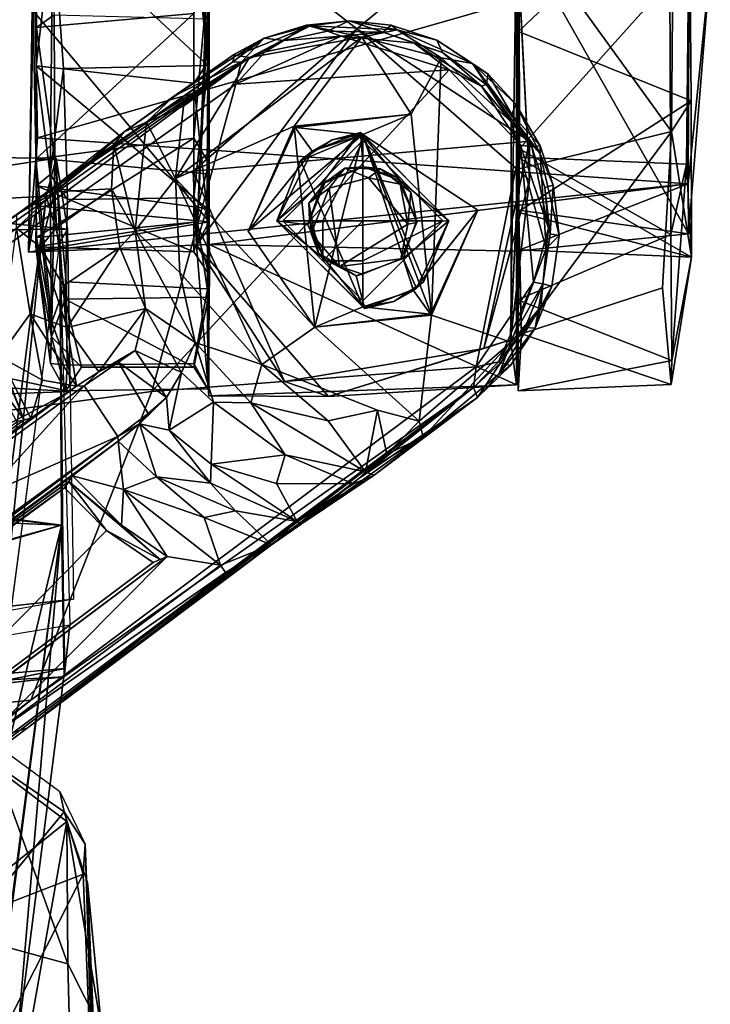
# Model space of a CAD drawing. Header units: millimetres. Extents: x -340 to 319, y -456 to 358.
# Tile 87 of 88: x 235 to 279, y 136 to 200. Entities that reach past the tile are written whole.
import ezdxf

# ---------------------------------------------------------------- set-up
doc = ezdxf.new("R2010")
doc.units = ezdxf.units.MM
doc.layers.add('Layer 01', color=7, linetype='Continuous', true_color=0x000000)

msp = doc.modelspace()

# ---------------------------------------------------------------- linework, layer by layer
at = {"layer": 'Layer 01'}
for points in [[(235.11, 184.585, 27.217), (235.402, 200.278, 55.543), (234.711, 231.44, 36.992), (235.423, 206.144, 8.59)], [(279.463, 203.15, 54.407), (278.019, 189.014, 18.357), (278.095, 204.151, 8.567), (278.218, 224.457, 14.341)], [(245.861, 206.208, 64.944), (246.773, 196.709, 62.823), (246.786, 216.466, 63.848)], [(246.879, 212.632, 57.186), (246.786, 216.466, 63.848), (246.773, 196.709, 62.823)], [(277.114, 213.288, 0.061), (276.939, 192.423, 3.812), (267.01, 206.176, -0.292)], [(277.114, 213.288, 0.061), (278.077, 209.511, 9.017), (278.21, 194.425, 13), (276.939, 192.423, 3.812)], [(245.861, 206.737, 55.983), (246.879, 212.632, 57.186), (246.853, 197.016, 54.643)], [(246.773, 196.709, 62.823), (246.853, 197.016, 54.643), (246.879, 212.632, 57.186)], [(267.002, 211.38, 65.2), (266.911, 206.677, 56.103), (267.04, 191.302, 60.553)], [(276.835, 202.21, 64.734), (267.002, 211.38, 65.2), (267.04, 191.302, 60.553)], [(235.629, 199.183, 10.741), (245.861, 200.091, 10.39), (245.861, 209.51, 9.017), (235.605, 209.494, 9.014)], [(235.629, 199.183, 10.741), (235.605, 209.494, 9.014), (236.778, 200.003, 1.186)], [(267.01, 206.176, -0.292), (266.99, 198.92, 10.698), (266.911, 209.571, 8.897)], [(266.99, 198.92, 10.698), (278.077, 209.511, 9.017), (266.911, 209.571, 8.897)], [(266.99, 198.92, 10.698), (278.21, 194.425, 13), (278.077, 209.511, 9.017)], [(266.761, 207.573, 65.181), (246.898, 206.531, 65.265), (256.46, 199.109, 64.534)], [(266.761, 207.573, 65.181), (256.46, 199.109, 64.534), (267.691, 189.251, 59.756)], [(266.855, 205.534, 57.145), (266.761, 207.573, 65.181), (267.691, 189.251, 59.756)], [(235.644, 206.737, 55.983), (245.861, 206.737, 55.983), (245.861, 195.57, 52.394), (235.612, 196.695, 53.063)], [(236.679, 206.093, 64.774), (235.644, 206.737, 55.983), (235.612, 196.695, 53.063)], [(236.679, 206.093, 64.774), (246.773, 196.709, 62.823), (245.861, 206.208, 64.944)], [(245.861, 206.737, 55.983), (246.853, 197.016, 54.643), (245.861, 195.57, 52.394)], [(246.898, 206.531, 65.265), (246.038, 185.023, 59.449), (256.46, 199.109, 64.534)], [(246.038, 185.023, 59.449), (246.898, 206.531, 65.265), (246.858, 202.013, 56)], [(277.917, 190.299, 49.443), (266.936, 190.764, 49.255), (266.911, 206.677, 56.103), (278.077, 206.738, 55.983)], [(267.04, 191.302, 60.553), (266.911, 206.677, 56.103), (266.936, 190.764, 49.255)], [(266.949, 189.975, 5.662), (266.99, 198.92, 10.698), (267.01, 206.176, -0.292)], [(276.939, 192.423, 3.812), (266.949, 189.975, 5.662), (267.01, 206.176, -0.292)], [(277.917, 190.299, 49.443), (278.077, 206.738, 55.983), (276.835, 202.21, 64.734), (276.896, 185.725, 56.147)], [(235.11, 184.585, 27.217), (235.423, 206.144, 8.59), (235.683, 192.008, 15.397)], [(235.683, 192.008, 15.397), (235.423, 206.144, 8.59), (278.095, 204.151, 8.567)], [(236.526, 189.627, 57.439), (236.679, 206.093, 64.774), (235.612, 196.695, 53.063)], [(237.382, 196.516, 62.818), (236.679, 206.093, 64.774), (236.526, 189.627, 57.439)], [(236.679, 206.093, 64.774), (237.382, 196.516, 62.818), (246.773, 196.709, 62.823)], [(266.855, 205.534, 57.145), (266.465, 178.877, 47.378), (266.85, 187.319, 44.529)], [(267.691, 189.251, 59.756), (266.465, 178.877, 47.378), (266.855, 205.534, 57.145)], [(266.855, 205.534, 57.145), (266.85, 187.319, 44.529), (278.054, 185.772, 43.788)], [(266.855, 205.534, 57.145), (278.054, 185.772, 43.788), (279.463, 203.15, 54.407)], [(235.683, 192.008, 15.397), (278.095, 204.151, 8.567), (278.019, 189.014, 18.357)], [(245.861, 191.988, 15.383), (246.847, 190.364, 15.282), (246.879, 203.617, 7.814)], [(245.861, 191.988, 15.383), (246.879, 203.617, 7.814), (245.861, 200.091, 10.39)], [(246.739, 189.673, 5.906), (246.786, 199.759, 1.153), (246.879, 203.617, 7.814)], [(246.739, 189.673, 5.906), (246.879, 203.617, 7.814), (246.847, 190.364, 15.282)], [(279.463, 203.15, 54.407), (278.054, 185.772, 43.788), (278.019, 189.014, 18.357)], [(235.402, 200.278, 55.543), (246.861, 186.54, 43.246), (246.858, 202.013, 56)], [(246.038, 185.023, 59.449), (246.858, 202.013, 56), (246.861, 186.54, 43.246)], [(276.896, 185.725, 56.147), (276.835, 202.21, 64.734), (267.04, 191.302, 60.553)], [(235.402, 200.278, 55.543), (235.11, 184.585, 27.217), (235.642, 187.581, 43.722)], [(235.642, 187.581, 43.722), (246.861, 186.54, 43.246), (235.402, 200.278, 55.543)], [(245.861, 200.091, 10.39), (235.629, 199.183, 10.741), (235.579, 190.625, 16.777)], [(245.861, 200.091, 10.39), (235.579, 190.625, 16.777), (245.861, 191.988, 15.383)], [(235.629, 199.183, 10.741), (236.778, 200.003, 1.186), (236.819, 190.582, 5.358)], [(246.786, 199.759, 1.153), (246.739, 189.673, 5.906), (236.819, 190.582, 5.358), (236.778, 200.003, 1.186)], [(235.629, 199.183, 10.741), (236.819, 190.582, 5.358), (235.579, 190.625, 16.777)], [(253.426, 199.29, 71.479), (249.474, 197.228, 71.168), (248.638, 197.365, 71.563)], [(248.638, 197.365, 71.563), (250.443, 198.49, 72.314), (253.426, 199.29, 71.479)], [(249.474, 197.228, 71.168), (253.426, 199.29, 71.479), (256.794, 198.567, 71.203)], [(253.426, 199.29, 71.479), (250.443, 198.49, 72.314), (253.185, 199.342, 72.252)], [(253.185, 199.342, 72.252), (250.443, 198.49, 72.314), (251.722, 198.333, 109.63)], [(254.55, 198.948, 108.716), (253.185, 199.342, 72.252), (251.722, 198.333, 109.63)], [(253.185, 199.342, 72.252), (255.975, 199.629, 72.228), (253.426, 199.29, 71.479)], [(255.975, 199.629, 72.228), (253.185, 199.342, 72.252), (254.55, 198.948, 108.716)], [(253.426, 199.29, 71.479), (255.975, 199.629, 72.228), (259.096, 199.035, 71.46)], [(253.426, 199.29, 71.479), (259.096, 199.035, 71.46), (256.794, 198.567, 71.203)], [(255.975, 199.629, 72.228), (254.55, 198.948, 108.716), (258.176, 198.891, 108.19)], [(255.975, 199.629, 72.228), (258.71, 199.331, 72.22), (259.096, 199.035, 71.46)], [(258.71, 199.331, 72.22), (255.975, 199.629, 72.228), (258.176, 198.891, 108.19)], [(261.68, 198.368, 72.33), (258.71, 199.331, 72.22), (258.176, 198.891, 108.19), (262.042, 197.568, 107.507)], [(258.71, 199.331, 72.22), (261.68, 198.368, 72.33), (259.096, 199.035, 71.46)], [(249.474, 197.228, 71.168), (256.794, 198.567, 71.203), (244.673, 189.377, 71.198)], [(256.794, 198.567, 71.203), (252.394, 192.772, 71.204), (244.673, 189.377, 71.198)], [(267.703, 191.797, 67.467), (256.46, 199.109, 64.534), (245.809, 189.853, 67.471)], [(245.809, 189.853, 67.471), (256.46, 199.109, 64.534), (246.038, 185.023, 59.449)], [(250.443, 198.49, 72.314), (248.393, 196.959, 91.573), (248.931, 196.933, 110.502)], [(248.516, 197.458, 72.214), (248.393, 196.959, 91.573), (250.443, 198.49, 72.314)], [(250.443, 198.49, 72.314), (248.638, 197.365, 71.563), (248.516, 197.458, 72.214)], [(255.452, 198.622, 109.624), (250.513, 197.594, 110.679), (248.588, 195.497, 111.82)], [(262.464, 196.424, 108.388), (255.452, 198.622, 109.624), (248.588, 195.497, 111.82)], [(248.931, 196.933, 110.502), (251.722, 198.333, 109.63), (250.443, 198.49, 72.314)], [(250.513, 197.594, 110.679), (255.452, 198.622, 109.624), (251.722, 198.333, 109.63)], [(254.55, 198.948, 108.716), (251.722, 198.333, 109.63), (255.452, 198.622, 109.624)], [(252.394, 192.772, 71.204), (256.794, 198.567, 71.203), (259.998, 193.547, 71.204)], [(258.176, 198.891, 108.19), (254.55, 198.948, 108.716), (255.452, 198.622, 109.624)], [(255.452, 198.622, 109.624), (260.187, 198.171, 108.364), (258.176, 198.891, 108.19)], [(262.464, 196.424, 108.388), (260.187, 198.171, 108.364), (255.452, 198.622, 109.624)], [(256.46, 199.109, 64.534), (267.703, 191.797, 67.467), (267.691, 189.251, 59.756)], [(261.959, 197.219, 71.2), (256.794, 198.567, 71.203), (259.096, 199.035, 71.46)], [(256.794, 198.567, 71.203), (261.959, 197.219, 71.2), (259.998, 193.547, 71.204)], [(262.042, 197.568, 107.507), (258.176, 198.891, 108.19), (260.187, 198.171, 108.364)], [(259.096, 199.035, 71.46), (263.999, 196.852, 71.508), (261.959, 197.219, 71.2)], [(259.096, 199.035, 71.46), (261.68, 198.368, 72.33), (263.999, 196.852, 71.508)], [(266.918, 187.171, 21.215), (266.99, 198.92, 10.698), (266.949, 189.975, 5.662), (267.169, 179.272, 16.477)], [(266.918, 187.171, 21.215), (278.21, 194.425, 13), (266.99, 198.92, 10.698)], [(250.513, 197.594, 110.679), (251.722, 198.333, 109.63), (248.931, 196.933, 110.502)], [(264.574, 195.378, 107.961), (262.042, 197.568, 107.507), (260.187, 198.171, 108.364)], [(262.464, 196.424, 108.388), (264.574, 195.378, 107.961), (260.187, 198.171, 108.364)], [(261.68, 198.368, 72.33), (265.018, 196.141, 72.351), (263.999, 196.852, 71.508)], [(262.042, 197.568, 107.507), (264.891, 195.487, 107.243), (265.018, 196.141, 72.351), (261.68, 198.368, 72.33)], [(248.393, 196.959, 91.573), (248.516, 197.458, 72.214), (241.326, 192.408, 74.094), (237.102, 189.08, 92.007)], [(241.326, 192.408, 74.094), (248.516, 197.458, 72.214), (244.549, 194.702, 72.263)], [(244.549, 194.702, 72.263), (249.474, 197.228, 71.168), (242.786, 193.021, 71.941)], [(249.474, 197.228, 71.168), (245.181, 194.062, 71.216), (242.786, 193.021, 71.941)], [(248.516, 197.458, 72.214), (248.638, 197.365, 71.563), (244.549, 194.702, 72.263)], [(249.474, 197.228, 71.168), (244.549, 194.702, 72.263), (248.638, 197.365, 71.563)], [(249.474, 197.228, 71.168), (244.673, 189.377, 71.198), (245.181, 194.062, 71.216)], [(248.931, 196.933, 110.502), (248.588, 195.497, 111.82), (250.513, 197.594, 110.679)], [(261.959, 197.219, 71.2), (261.335, 180.478, 71.204), (259.998, 193.547, 71.204)], [(261.959, 197.219, 71.2), (266.507, 193.053, 71.202), (266.506, 178.733, 71.192), (261.335, 180.478, 71.204)], [(266.507, 193.053, 71.202), (261.959, 197.219, 71.2), (263.999, 196.852, 71.508)], [(264.574, 195.378, 107.961), (264.891, 195.487, 107.243), (262.042, 197.568, 107.507)], [(248.931, 196.933, 110.502), (237.008, 188.916, 96.652), (196.73, 160.168, 128.403)], [(214.939, 171.8, 123.475), (248.931, 196.933, 110.502), (196.73, 160.168, 128.403)], [(248.931, 196.933, 110.502), (214.939, 171.8, 123.475), (248.588, 195.497, 111.82)], [(246.7, 187.409, 43.908), (235.624, 188.901, 46.061), (235.612, 196.695, 53.063)], [(246.7, 187.409, 43.908), (235.612, 196.695, 53.063), (245.861, 195.57, 52.394)], [(236.526, 189.627, 57.439), (235.612, 196.695, 53.063), (235.624, 188.901, 46.061)], [(248.393, 196.959, 91.573), (237.102, 189.08, 92.007), (237.008, 188.916, 96.652)], [(248.393, 196.959, 91.573), (237.008, 188.916, 96.652), (248.931, 196.933, 110.502)], [(245.861, 188.103, 58.101), (246.773, 196.709, 62.823), (237.382, 196.516, 62.818), (237.634, 188.005, 57.966)], [(245.861, 195.57, 52.394), (246.853, 197.016, 54.643), (246.7, 187.409, 43.908)], [(245.861, 188.103, 58.101), (246.825, 181.656, 51.151), (246.773, 196.709, 62.823)], [(246.853, 197.016, 54.643), (246.825, 181.656, 51.151), (246.7, 187.409, 43.908)], [(246.825, 181.656, 51.151), (246.853, 197.016, 54.643), (246.773, 196.709, 62.823)], [(266.507, 193.053, 71.202), (263.999, 196.852, 71.508), (268.403, 190.965, 71.304)], [(263.999, 196.852, 71.508), (266.817, 194.211, 72.203), (268.403, 190.965, 71.304)], [(265.018, 196.141, 72.351), (266.817, 194.211, 72.203), (263.999, 196.852, 71.508)], [(237.382, 196.516, 62.818), (236.526, 189.627, 57.439), (237.634, 188.005, 57.966)], [(267.113, 191.535, 108.122), (262.464, 196.424, 108.388), (243.14, 175.518, 116.535), (264.231, 177.119, 111.266)], [(243.14, 175.518, 116.535), (262.464, 196.424, 108.388), (248.588, 195.497, 111.82)], [(267.113, 191.535, 108.122), (264.574, 195.378, 107.961), (262.464, 196.424, 108.388)], [(266.551, 193.522, 107.16), (265.018, 196.141, 72.351), (264.891, 195.487, 107.243)], [(266.551, 193.522, 107.16), (266.817, 194.211, 72.203), (265.018, 196.141, 72.351)], [(248.588, 195.497, 111.82), (214.939, 171.8, 123.475), (243.14, 175.518, 116.535)], [(264.891, 195.487, 107.243), (264.574, 195.378, 107.961), (267.851, 191.425, 107.36)], [(267.851, 191.425, 107.36), (264.574, 195.378, 107.961), (267.113, 191.535, 108.122)], [(267.851, 191.425, 107.36), (266.551, 193.522, 107.16), (264.891, 195.487, 107.243)], [(242.786, 193.021, 71.941), (241.326, 192.408, 74.094), (244.549, 194.702, 72.263)], [(244.673, 189.377, 71.198), (242.786, 193.021, 71.941), (245.181, 194.062, 71.216)], [(266.817, 194.211, 72.203), (266.551, 193.522, 107.16), (268.396, 191.497, 72.304)], [(268.403, 190.965, 71.304), (266.817, 194.211, 72.203), (268.396, 191.497, 72.304)], [(266.918, 187.171, 21.215), (278.248, 184.258, 29.166), (278.21, 194.425, 13)], [(278.21, 194.425, 13), (278.248, 184.258, 29.166), (276.939, 192.423, 3.812)], [(252.394, 192.772, 71.204), (259.998, 193.547, 71.204), (252.453, 192.692, 72.5)], [(259.998, 193.547, 71.204), (256.861, 192.224, 72.5), (252.453, 192.692, 72.5)], [(261.335, 180.478, 71.204), (256.861, 192.224, 72.5), (259.998, 193.547, 71.204)], [(267.851, 191.425, 107.36), (268.396, 191.497, 72.304), (266.551, 193.522, 107.16)], [(242.786, 193.021, 71.941), (242.037, 185.962, 72.483), (240.653, 191.581, 74.34)], [(240.653, 191.581, 74.34), (241.326, 192.408, 74.094), (242.786, 193.021, 71.941)], [(242.786, 193.021, 71.941), (244.673, 189.377, 71.198), (242.037, 185.962, 72.483)], [(252.394, 192.772, 71.204), (253.725, 179.702, 71.204), (244.673, 189.377, 71.198)], [(252.394, 192.772, 71.204), (252.453, 192.692, 72.5), (249.393, 185.938, 72.5)], [(253.725, 179.702, 71.204), (252.394, 192.772, 71.204), (249.393, 185.938, 72.5)], [(268.786, 184.817, 71.197), (266.506, 178.733, 71.192), (266.507, 193.053, 71.202)], [(268.403, 190.965, 71.304), (268.786, 184.817, 71.197), (266.507, 193.053, 71.202)], [(241.326, 192.408, 74.094), (236.816, 188.495, 91.548), (237.102, 189.08, 92.007)], [(240.653, 191.581, 74.34), (236.816, 188.495, 91.548), (241.326, 192.408, 74.094)], [(252.453, 192.692, 72.5), (253.57, 191.154, 72.5), (249.393, 185.938, 72.5)], [(256.861, 192.224, 72.5), (249.393, 185.938, 72.5), (253.57, 191.154, 72.5)], [(253.725, 179.702, 71.204), (249.393, 185.938, 72.5), (256.861, 192.224, 72.5)], [(256.708, 192.354, 97.208), (254.26, 189.131, 97.248), (251.261, 186.624, 97.204)], [(251.261, 186.624, 97.204), (253.57, 191.154, 97.204), (256.708, 192.354, 97.208)], [(253.57, 191.154, 72.5), (252.453, 192.692, 72.5), (256.861, 192.224, 72.5)], [(252.794, 190.537, 85.293), (256.861, 181.024, 72.5), (256.861, 192.224, 72.5)], [(252.794, 190.537, 85.293), (256.861, 192.224, 72.5), (253.57, 191.154, 72.5)], [(253.57, 191.154, 97.204), (254.856, 191.88, 89.394), (256.708, 192.354, 97.208)], [(254.856, 191.88, 89.394), (253.57, 191.154, 72.5), (256.861, 192.224, 72.5)], [(253.725, 179.702, 71.204), (256.861, 192.224, 72.5), (256.861, 181.024, 72.5)], [(254.26, 189.131, 97.248), (256.708, 192.354, 97.208), (256.882, 190.129, 97.202)], [(256.708, 192.354, 97.208), (254.856, 191.88, 89.394), (256.861, 192.224, 84.852)], [(254.856, 191.88, 89.394), (256.861, 192.224, 72.5), (256.861, 192.224, 84.852)], [(259.285, 189.23, 97.264), (256.882, 190.129, 97.202), (256.708, 192.354, 97.208)], [(262.461, 186.624, 97.204), (259.285, 189.23, 97.264), (256.708, 192.354, 97.208)], [(262.461, 186.624, 97.204), (256.708, 192.354, 97.208), (256.861, 192.224, 84.852)], [(260.821, 182.664, 84.852), (256.861, 192.224, 84.852), (256.861, 192.224, 72.5)], [(260.821, 182.664, 84.852), (262.461, 186.624, 97.204), (256.861, 192.224, 84.852)], [(260.153, 182.094, 72.5), (256.861, 192.224, 72.5), (264.33, 187.31, 72.5)], [(261.335, 180.478, 71.204), (264.33, 187.31, 72.5), (256.861, 192.224, 72.5)], [(260.821, 182.664, 84.852), (256.861, 192.224, 72.5), (260.153, 182.094, 72.5)], [(276.939, 192.423, 3.812), (267.169, 179.272, 16.477), (266.949, 189.975, 5.662)], [(276.939, 192.423, 3.812), (276.35, 182.261, 12.846), (267.169, 179.272, 16.477)], [(276.939, 192.423, 3.812), (278.248, 184.258, 29.166), (276.915, 175.981, 26.941), (276.35, 182.261, 12.846)], [(278.019, 189.014, 18.357), (235.11, 184.585, 27.217), (235.683, 192.008, 15.397)], [(245.861, 191.988, 15.383), (235.579, 190.625, 16.777), (235.621, 185.536, 25.927)], [(245.861, 191.988, 15.383), (235.621, 185.536, 25.927), (245.861, 186.526, 23.178)], [(236.816, 188.495, 91.548), (240.653, 191.581, 74.34), (240.496, 188.705, 74.904)], [(242.037, 185.962, 72.483), (240.496, 188.705, 74.904), (240.653, 191.581, 74.34)], [(251.77, 176.161, 67.466), (264.734, 178.316, 67.495), (267.703, 191.797, 67.467), (245.809, 189.853, 67.471)], [(245.861, 186.526, 23.178), (246.847, 190.364, 15.282), (245.861, 191.988, 15.383)], [(256.861, 191.833, 72.5), (251.652, 186.624, 72.5), (254.257, 186.624, 72.5)], [(251.652, 186.624, 72.5), (256.861, 191.833, 72.5), (256.861, 191.833, 67.5)], [(256.861, 191.833, 67.5), (256.861, 181.415, 67.5), (251.652, 186.624, 72.5)], [(252.794, 190.537, 85.293), (253.57, 191.154, 72.5), (254.856, 191.88, 89.394)], [(253.57, 191.154, 97.204), (252.794, 190.537, 85.293), (254.856, 191.88, 89.394)], [(254.257, 186.624, 72.5), (256.861, 186.624, 72.5), (256.861, 191.833, 72.5)], [(262.07, 186.624, 72.5), (256.861, 191.833, 72.5), (256.861, 186.624, 72.5)], [(256.861, 191.833, 72.5), (262.07, 186.624, 72.5), (256.861, 191.833, 67.5)], [(256.861, 181.415, 67.5), (256.861, 191.833, 67.5), (262.07, 186.624, 72.5)], [(267.113, 191.535, 108.122), (264.231, 177.119, 111.266), (267.956, 182.624, 109.434)], [(264.734, 178.316, 67.495), (267.691, 189.251, 59.756), (267.703, 191.797, 67.467)], [(268.932, 186.128, 108.433), (267.113, 191.535, 108.122), (267.956, 182.624, 109.434)], [(267.113, 191.535, 108.122), (268.932, 186.128, 108.433), (267.851, 191.425, 107.36)], [(269.235, 188.937, 72.26), (268.396, 191.497, 72.304), (267.851, 191.425, 107.36), (268.695, 188.773, 107.452)], [(268.403, 190.965, 71.304), (268.396, 191.497, 72.304), (269.235, 188.937, 72.26)], [(212.574, 186.95, 479.7), (236.9, 190.694, 464.678), (187.096, 191.094, 458.43)], [(187.096, 191.094, 458.43), (236.9, 190.694, 464.678), (237.635, 186.083, 448.296)], [(187.096, 191.094, 458.43), (237.635, 186.083, 448.296), (190.891, 185.622, 446.421)], [(251.261, 186.624, 97.204), (252.794, 190.537, 85.293), (253.57, 191.154, 97.204)], [(266.932, 181.488, 50.926), (267.04, 191.302, 60.553), (266.936, 190.764, 49.255)], [(276.896, 185.725, 56.147), (267.04, 191.302, 60.553), (266.932, 181.488, 50.926)], [(267.851, 191.425, 107.36), (268.932, 186.128, 108.433), (268.695, 188.773, 107.452)], [(268.403, 190.965, 71.304), (269.63, 185.659, 72.1), (268.786, 184.817, 71.197)], [(269.235, 188.937, 72.26), (269.63, 185.659, 72.1), (268.403, 190.965, 71.304)], [(236.245, 188.212, 485.235), (236.9, 190.694, 464.678), (212.574, 186.95, 479.7)], [(236.62, 180.026, 17.874), (235.579, 190.625, 16.777), (236.819, 190.582, 5.358)], [(235.579, 190.625, 16.777), (236.62, 180.026, 17.874), (235.621, 185.536, 25.927)], [(236.245, 188.212, 485.235), (237.139, 185.201, 463.54), (236.9, 190.694, 464.678)], [(236.819, 190.582, 5.358), (237.557, 182.644, 12.43), (236.62, 180.026, 17.874)], [(246.739, 189.673, 5.906), (246.754, 182.19, 13.094), (237.557, 182.644, 12.43), (236.819, 190.582, 5.358)], [(237.139, 185.201, 463.54), (237.635, 186.083, 448.296), (236.9, 190.694, 464.678)], [(245.861, 186.526, 23.178), (246.886, 183.08, 29.729), (246.847, 190.364, 15.282)], [(246.847, 190.364, 15.282), (246.754, 182.19, 13.094), (246.739, 189.673, 5.906)], [(246.847, 190.364, 15.282), (246.886, 183.08, 29.729), (246.754, 182.19, 13.094)], [(256.861, 181.024, 72.5), (252.794, 190.537, 85.293), (251.261, 186.624, 97.204)], [(266.936, 190.764, 49.255), (266.955, 184.72, 36.502), (266.932, 181.488, 50.926)], [(266.936, 190.764, 49.255), (277.917, 190.299, 49.443), (278.248, 184.258, 29.166)], [(266.936, 190.764, 49.255), (278.248, 184.258, 29.166), (266.955, 184.72, 36.502)], [(276.965, 177.535, 42.847), (277.917, 190.299, 49.443), (276.896, 185.725, 56.147)], [(277.917, 190.299, 49.443), (276.965, 177.535, 42.847), (278.248, 184.258, 29.166)], [(236.609, 179.075, 45.199), (236.526, 189.627, 57.439), (235.624, 188.901, 46.061)], [(237.489, 181.513, 51.14), (236.526, 189.627, 57.439), (236.609, 179.075, 45.199)], [(237.634, 188.005, 57.966), (236.526, 189.627, 57.439), (237.489, 181.513, 51.14)], [(245.809, 189.853, 67.471), (246.038, 185.023, 59.449), (251.77, 176.161, 67.466)], [(255.676, 190.047, 103.731), (254.659, 188.746, 104.748), (253.354, 187.768, 103.637)], [(254.395, 189.095, 100.51), (255.676, 190.047, 103.731), (253.354, 187.768, 103.637)], [(254.26, 189.131, 97.248), (256.882, 190.129, 97.202), (254.395, 189.095, 100.51)], [(254.395, 189.095, 100.51), (256.882, 190.129, 97.202), (255.676, 190.047, 103.731)], [(254.659, 188.746, 104.748), (255.676, 190.047, 103.731), (257.221, 189.421, 104.779)], [(258.002, 189.993, 103.706), (255.676, 190.047, 103.731), (256.882, 190.129, 97.202)], [(258.002, 189.993, 103.706), (257.221, 189.421, 104.779), (255.676, 190.047, 103.731)], [(256.882, 190.129, 97.202), (259.088, 189.423, 99.892), (258.002, 189.993, 103.706)], [(256.882, 190.129, 97.202), (259.285, 189.23, 97.264), (259.088, 189.423, 99.892)], [(257.221, 189.421, 104.779), (258.002, 189.993, 103.706), (259.281, 189.008, 104.504)], [(259.974, 188.487, 103.72), (259.281, 189.008, 104.504), (258.002, 189.993, 103.706)], [(259.974, 188.487, 103.72), (258.002, 189.993, 103.706), (259.088, 189.423, 99.892)], [(221.159, 177.81, 101.6), (177.227, 146.849, 115.487), (237.008, 188.916, 96.652)], [(196.73, 160.168, 128.403), (237.008, 188.916, 96.652), (177.227, 146.849, 115.487)], [(237.008, 188.916, 96.652), (234.346, 187.035, 96.411), (221.159, 177.81, 101.6)], [(236.816, 188.495, 91.548), (234.346, 187.035, 96.411), (237.102, 189.08, 92.007)], [(237.102, 189.08, 92.007), (234.346, 187.035, 96.411), (237.008, 188.916, 96.652)], [(235.11, 184.585, 27.217), (278.019, 189.014, 18.357), (246.864, 185.067, 27.932)], [(245.861, 184.6, 32.5), (235.585, 184.92, 36.413), (235.624, 188.901, 46.061)], [(235.624, 188.901, 46.061), (235.585, 184.92, 36.413), (236.609, 179.075, 45.199)], [(245.861, 184.6, 32.5), (235.624, 188.901, 46.061), (246.7, 187.409, 43.908)], [(242.037, 185.962, 72.483), (244.673, 189.377, 71.198), (244.955, 183.247, 71.447)], [(250.295, 177.267, 71.215), (244.955, 183.247, 71.447), (244.673, 189.377, 71.198)], [(244.673, 189.377, 71.198), (253.725, 179.702, 71.204), (250.295, 177.267, 71.215)], [(246.864, 185.067, 27.932), (278.019, 189.014, 18.357), (266.85, 184.643, 28.113)], [(253.283, 186.355, 97.215), (251.261, 186.624, 97.204), (254.26, 189.131, 97.248)], [(253.396, 186.626, 100.019), (253.283, 186.355, 97.215), (254.26, 189.131, 97.248), (254.395, 189.095, 100.51)], [(254.395, 189.095, 100.51), (253.354, 187.768, 103.637), (253.396, 186.626, 100.019)], [(255.347, 183.655, 104.79), (254.659, 188.746, 104.748), (257.221, 189.421, 104.779), (259.792, 186.391, 104.788)], [(259.792, 186.391, 104.788), (257.221, 189.421, 104.779), (259.281, 189.008, 104.504)], [(260.339, 186.592, 97.338), (259.088, 189.423, 99.892), (259.285, 189.23, 97.264)], [(260.339, 186.592, 97.338), (259.974, 188.487, 103.72), (259.088, 189.423, 99.892)], [(259.281, 189.008, 104.504), (259.974, 188.487, 103.72), (259.792, 186.391, 104.788)], [(260.339, 186.592, 97.338), (259.285, 189.23, 97.264), (262.461, 186.624, 97.204)], [(264.734, 178.316, 67.495), (266.465, 178.877, 47.378), (267.691, 189.251, 59.756)], [(278.054, 185.772, 43.788), (266.85, 184.643, 28.113), (278.019, 189.014, 18.357)], [(269.235, 188.937, 72.26), (268.695, 188.773, 107.452), (269.055, 185.771, 107.856)], [(269.63, 185.659, 72.1), (269.235, 188.937, 72.26), (269.055, 185.771, 107.856)], [(236.816, 188.495, 91.548), (235.878, 184.906, 93.648), (234.328, 186.148, 95.532)], [(236.816, 188.495, 91.548), (234.328, 186.148, 95.532), (234.346, 187.035, 96.411)], [(236.816, 188.495, 91.548), (236.924, 186.173, 90.692), (235.878, 184.906, 93.648)], [(236.924, 186.173, 90.692), (236.816, 188.495, 91.548), (240.496, 188.705, 74.904)], [(240.496, 188.705, 74.904), (241.056, 184.883, 75.087), (237.379, 182.398, 90.807), (236.924, 186.173, 90.692)], [(240.496, 188.705, 74.904), (242.037, 185.962, 72.483), (241.056, 184.883, 75.087)], [(253.497, 185.796, 104.446), (253.354, 187.768, 103.637), (254.659, 188.746, 104.748)], [(255.347, 183.655, 104.79), (253.497, 185.796, 104.446), (254.659, 188.746, 104.748)], [(260.374, 186.511, 103.615), (259.792, 186.391, 104.788), (259.974, 188.487, 103.72)], [(259.974, 188.487, 103.72), (260.339, 186.592, 97.338), (260.374, 186.511, 103.615)], [(268.695, 188.773, 107.452), (268.932, 186.128, 108.433), (269.055, 185.771, 107.856)], [(231.968, 154.794, 585.486), (236.245, 188.212, 485.235), (212.574, 186.95, 479.7), (200.486, 170.714, 528.015)], [(236.245, 188.212, 485.235), (231.811, 144.951, 592.41), (237.139, 185.201, 463.54)], [(236.245, 188.212, 485.235), (231.968, 154.794, 585.486), (231.811, 144.951, 592.41)], [(246.825, 181.656, 51.151), (245.861, 188.103, 58.101), (237.634, 188.005, 57.966), (237.489, 181.513, 51.14)], [(253.968, 184.513, 101.92), (253.396, 186.626, 100.019), (253.354, 187.768, 103.637)], [(253.354, 187.768, 103.637), (253.497, 185.796, 104.446), (253.968, 184.513, 101.92)], [(235.642, 187.581, 43.722), (235.11, 184.585, 27.217), (246.861, 186.54, 43.246)], [(246.7, 187.409, 43.908), (246.886, 183.08, 29.729), (245.861, 184.6, 32.5)], [(246.825, 181.656, 51.151), (246.772, 175.701, 31.881), (246.886, 183.08, 29.729), (246.7, 187.409, 43.908)], [(261.27, 180.556, 72.5), (260.153, 182.094, 72.5), (264.33, 187.31, 72.5)], [(261.335, 180.478, 71.204), (261.27, 180.556, 72.5), (264.33, 187.31, 72.5)], [(266.85, 184.643, 28.113), (266.85, 187.319, 44.529), (266.465, 178.877, 47.378), (266.861, 175.947, 27.93)], [(266.85, 187.319, 44.529), (266.85, 184.643, 28.113), (278.054, 185.772, 43.788)], [(266.918, 187.171, 21.215), (266.965, 175.562, 36.594), (266.955, 184.72, 36.502)], [(266.918, 187.171, 21.215), (267.169, 179.272, 16.477), (266.965, 175.562, 36.594)], [(266.955, 184.72, 36.502), (278.248, 184.258, 29.166), (266.918, 187.171, 21.215)], [(237.816, 175.515, 442.808), (47.73, 186.627, 435.17), (190.891, 185.622, 446.421)], [(47.73, 186.627, 435.17), (237.816, 175.515, 442.808), (48.399, 168.505, 431.23)], [(246.864, 185.067, 27.932), (246.861, 186.54, 43.246), (235.11, 184.585, 27.217)], [(245.861, 186.526, 23.178), (235.621, 185.536, 25.927), (235.585, 184.92, 36.413)], [(245.861, 186.526, 23.178), (235.585, 184.92, 36.413), (245.861, 184.6, 32.5)], [(245.861, 184.6, 32.5), (246.886, 183.08, 29.729), (245.861, 186.526, 23.178)], [(246.844, 175.235, 28.516), (246.038, 185.023, 59.449), (246.861, 186.54, 43.246)], [(246.844, 175.235, 28.516), (246.861, 186.54, 43.246), (246.864, 185.067, 27.932)], [(254.382, 184.09, 97.234), (251.261, 186.624, 97.204), (253.283, 186.355, 97.215)], [(256.977, 180.92, 97.205), (251.261, 186.624, 97.204), (254.382, 184.09, 97.234)], [(256.861, 181.024, 72.5), (251.261, 186.624, 97.204), (256.977, 180.92, 97.205)], [(251.652, 186.624, 72.5), (256.861, 181.415, 72.5), (254.257, 184.02, 72.5)], [(254.257, 184.02, 72.5), (254.257, 186.624, 72.5), (251.652, 186.624, 72.5)], [(256.861, 181.415, 72.5), (251.652, 186.624, 72.5), (256.861, 181.415, 67.5)], [(253.283, 186.355, 97.215), (253.396, 186.626, 100.019), (254.382, 184.09, 97.234)], [(253.396, 186.626, 100.019), (253.968, 184.513, 101.92), (254.382, 184.09, 97.234)], [(256.861, 186.624, 72.5), (254.257, 186.624, 72.5), (254.257, 184.02, 72.5)], [(256.861, 186.624, 72.5), (254.257, 184.02, 72.5), (256.861, 184.02, 72.5)], [(259.324, 184.133, 104.152), (255.347, 183.655, 104.79), (259.792, 186.391, 104.788)], [(256.861, 186.624, 72.5), (256.861, 184.02, 72.5), (262.07, 186.624, 72.5)], [(256.861, 181.415, 72.5), (262.07, 186.624, 72.5), (256.861, 184.02, 72.5)], [(262.07, 186.624, 72.5), (256.861, 181.415, 72.5), (256.861, 181.415, 67.5)], [(259.324, 184.133, 104.152), (260.374, 186.511, 103.615), (260.339, 186.592, 97.338), (259.476, 184.166, 97.212)], [(259.792, 186.391, 104.788), (260.374, 186.511, 103.615), (259.324, 184.133, 104.152)], [(260.339, 186.592, 97.338), (262.461, 186.624, 97.204), (259.476, 184.166, 97.212)], [(260.356, 182.237, 97.181), (259.476, 184.166, 97.212), (262.461, 186.624, 97.204)], [(260.356, 182.237, 97.181), (262.461, 186.624, 97.204), (260.821, 182.664, 84.852)], [(190.891, 185.622, 446.421), (237.635, 186.083, 448.296), (237.816, 175.515, 442.808)], [(234.328, 186.148, 95.532), (235.205, 180.571, 95.989), (233.191, 177.782, 98.077)], [(234.328, 186.148, 95.532), (235.878, 184.906, 93.648), (235.205, 180.571, 95.989)], [(236.924, 186.173, 90.692), (237.379, 182.398, 90.807), (235.878, 184.906, 93.648)], [(237.139, 185.201, 463.54), (237.816, 175.515, 442.808), (237.635, 186.083, 448.296)], [(241.056, 184.883, 75.087), (242.037, 185.962, 72.483), (242.727, 180.905, 74.05)], [(242.037, 185.962, 72.483), (244.955, 183.247, 71.447), (245.958, 178.7, 72.214)], [(242.727, 180.905, 74.05), (242.037, 185.962, 72.483), (245.958, 178.7, 72.214)], [(253.497, 185.796, 104.446), (255.347, 183.655, 104.79), (253.968, 184.513, 101.92)], [(276.965, 177.535, 42.847), (276.896, 185.725, 56.147), (266.932, 181.488, 50.926)], [(268.932, 186.128, 108.433), (267.956, 182.624, 109.434), (268.562, 182.521, 108.485)], [(268.932, 186.128, 108.433), (268.562, 182.521, 108.485), (269.055, 185.771, 107.856)], [(268.562, 182.521, 108.485), (269.153, 182.366, 72.224), (269.63, 185.659, 72.1), (269.055, 185.771, 107.856)], [(237.139, 185.201, 463.54), (237.251, 166.835, 460.94), (231.597, 143.455, 597.562)], [(235.585, 184.92, 36.413), (235.621, 185.536, 25.927), (236.534, 177.327, 30.709)], [(235.621, 185.536, 25.927), (236.62, 180.026, 17.874), (236.534, 177.327, 30.709)], [(237.139, 185.201, 463.54), (237.801, 160.329, 446.382), (237.424, 156.955, 455.14)], [(237.139, 185.201, 463.54), (237.424, 156.955, 455.14), (237.251, 166.835, 460.94)], [(246.844, 175.235, 28.516), (246.864, 185.067, 27.932), (266.861, 175.947, 27.93)], [(266.861, 175.947, 27.93), (246.864, 185.067, 27.932), (266.85, 184.643, 28.113)], [(269.63, 185.659, 72.1), (269.153, 182.366, 72.224), (268.441, 181.029, 71.498), (268.786, 184.817, 71.197)], [(235.205, 180.571, 95.989), (235.878, 184.906, 93.648), (237.631, 179.67, 92.763)], [(235.585, 184.92, 36.413), (236.534, 177.327, 30.709), (236.609, 179.075, 45.199)], [(237.631, 179.67, 92.763), (235.878, 184.906, 93.648), (237.379, 182.398, 90.807)], [(237.631, 179.67, 92.763), (237.379, 182.398, 90.807), (241.056, 184.883, 75.087)], [(237.631, 179.67, 92.763), (241.056, 184.883, 75.087), (242.727, 180.905, 74.05)], [(246.844, 175.235, 28.516), (254.628, 175.2, 37.835), (246.038, 185.023, 59.449)], [(246.038, 185.023, 59.449), (254.628, 175.2, 37.835), (251.77, 176.161, 67.466)], [(256.427, 183.028, 97.232), (253.968, 184.513, 101.92), (255.347, 183.655, 104.79)], [(254.382, 184.09, 97.234), (253.968, 184.513, 101.92), (256.427, 183.028, 97.232)], [(268.441, 181.029, 71.498), (266.506, 178.733, 71.192), (268.786, 184.817, 71.197)], [(266.932, 181.488, 50.926), (266.955, 184.72, 36.502), (266.965, 175.562, 36.594)], [(256.861, 184.02, 72.5), (254.257, 184.02, 72.5), (256.861, 181.415, 72.5)], [(256.977, 180.92, 97.205), (254.382, 184.09, 97.234), (256.427, 183.028, 97.232)], [(256.826, 183.151, 104.256), (255.347, 183.655, 104.79), (259.324, 184.133, 104.152)], [(256.427, 183.028, 97.232), (256.826, 183.151, 104.256), (259.324, 184.133, 104.152), (259.476, 184.166, 97.212)], [(256.977, 180.92, 97.205), (256.427, 183.028, 97.232), (259.476, 184.166, 97.212), (260.356, 182.237, 97.181)], [(276.915, 175.981, 26.941), (278.248, 184.258, 29.166), (276.965, 177.535, 42.847)], [(250.295, 177.267, 71.215), (245.958, 178.7, 72.214), (244.955, 183.247, 71.447)], [(256.427, 183.028, 97.232), (255.347, 183.655, 104.79), (256.826, 183.151, 104.256)], [(236.62, 180.026, 17.874), (237.557, 182.644, 12.43), (237.616, 177.239, 22.353)], [(246.754, 182.19, 13.094), (245.861, 177.335, 22.093), (237.616, 177.239, 22.353), (237.557, 182.644, 12.43)], [(246.886, 183.08, 29.729), (246.772, 175.701, 31.881), (246.754, 182.19, 13.094)], [(258.878, 181.376, 89.225), (260.356, 182.237, 97.181), (260.821, 182.664, 84.852)], [(260.821, 182.664, 84.852), (260.153, 182.094, 72.5), (258.878, 181.376, 89.225)], [(265.688, 177.44, 110.487), (267.956, 182.624, 109.434), (264.231, 177.119, 111.266)], [(265.688, 177.44, 110.487), (268.562, 182.521, 108.485), (267.956, 182.624, 109.434)], [(268.562, 182.521, 108.485), (265.688, 177.44, 110.487), (267.417, 179.676, 109.122)], [(268.562, 182.521, 108.485), (267.417, 179.676, 109.122), (268.074, 179.63, 72.261)], [(269.153, 182.366, 72.224), (268.562, 182.521, 108.485), (268.074, 179.63, 72.261)], [(245.861, 177.335, 22.093), (246.754, 182.19, 13.094), (246.772, 175.701, 31.881)], [(256.861, 181.024, 72.5), (260.153, 182.094, 72.5), (261.27, 180.556, 72.5)], [(258.878, 181.376, 89.225), (260.153, 182.094, 72.5), (256.861, 181.024, 72.5)], [(260.356, 182.237, 97.181), (258.878, 181.376, 89.225), (256.977, 180.92, 97.205)], [(276.35, 182.261, 12.846), (276.915, 175.981, 26.941), (267.169, 179.272, 16.477)], [(269.153, 182.366, 72.224), (268.074, 179.63, 72.261), (268.441, 181.029, 71.498)], [(236.609, 179.075, 45.199), (238.545, 177.098, 42.178), (237.489, 181.513, 51.14)], [(237.489, 181.513, 51.14), (245.861, 177.098, 42.178), (246.825, 181.656, 51.151)], [(237.489, 181.513, 51.14), (238.545, 177.098, 42.178), (245.861, 177.098, 42.178)], [(246.772, 175.701, 31.881), (246.825, 181.656, 51.151), (245.861, 177.098, 42.178)], [(258.878, 181.376, 89.225), (256.861, 181.024, 72.5), (256.977, 180.92, 97.205)], [(276.965, 177.535, 42.847), (266.932, 181.488, 50.926), (266.965, 175.562, 36.594)], [(-104.527, 180.774, 469.121), (114.92, 180.244, 468.821), (237.251, 166.835, 460.94)], [(187.746, 153.19, 452.932), (-104.527, 180.774, 469.121), (237.251, 166.835, 460.94)], [(233.191, 177.782, 98.077), (234.823, 173.675, 104.847), (231.843, 180.886, 104.294)], [(231.843, 180.886, 104.294), (234.823, 173.675, 104.847), (232.777, 176.465, 111.438)], [(233.191, 177.782, 98.077), (235.205, 180.571, 95.989), (236.016, 176.255, 97.147)], [(235.205, 180.571, 95.989), (237.631, 179.67, 92.763), (238.235, 175.862, 94.979)], [(235.205, 180.571, 95.989), (238.235, 175.862, 94.979), (236.016, 176.255, 97.147)], [(239.679, 176.792, 90.512), (237.631, 179.67, 92.763), (242.727, 180.905, 74.05)], [(242.727, 180.905, 74.05), (242.043, 178.18, 80.895), (239.679, 176.792, 90.512)], [(242.727, 180.905, 74.05), (245.052, 176.747, 75.023), (242.043, 178.18, 80.895)], [(245.052, 176.747, 75.023), (242.727, 180.905, 74.05), (245.958, 178.7, 72.214)], [(253.725, 179.702, 71.204), (256.861, 181.024, 72.5), (261.27, 180.556, 72.5)], [(261.335, 180.478, 71.204), (253.725, 179.702, 71.204), (261.27, 180.556, 72.5)], [(268.441, 181.029, 71.498), (265.707, 176.647, 71.426), (266.506, 178.733, 71.192)], [(268.441, 181.029, 71.498), (268.074, 179.63, 72.261), (265.707, 176.647, 71.426)], [(114.92, 180.244, 468.821), (164.31, 176.261, 466.486), (237.251, 166.835, 460.94)], [(236.62, 180.026, 17.874), (237.616, 177.239, 22.353), (236.534, 177.327, 30.709)], [(253.725, 179.702, 71.204), (261.335, 180.478, 71.204), (260.517, 173.581, 71.198)], [(260.517, 173.581, 71.198), (261.335, 180.478, 71.204), (266.506, 178.733, 71.192)], [(238.235, 175.862, 94.979), (237.631, 179.67, 92.763), (239.679, 176.792, 90.512)], [(260.517, 173.581, 71.198), (257.813, 174.303, 71.204), (250.295, 177.267, 71.215), (253.725, 179.702, 71.204)], [(265.824, 177.388, 109.855), (267.417, 179.676, 109.122), (265.688, 177.44, 110.487)], [(265.707, 176.647, 71.426), (268.074, 179.63, 72.261), (266.464, 177.2, 72.283)], [(265.824, 177.388, 109.855), (266.464, 177.2, 72.283), (268.074, 179.63, 72.261), (267.417, 179.676, 109.122)], [(266.965, 175.562, 36.594), (267.169, 179.272, 16.477), (276.915, 175.981, 26.941)], [(237.541, 175.562, 33.109), (236.609, 179.075, 45.199), (236.534, 177.327, 30.709)], [(236.609, 179.075, 45.199), (237.541, 175.562, 33.109), (238.545, 177.098, 42.178)], [(245.052, 176.747, 75.023), (245.958, 178.7, 72.214), (247.148, 174.82, 74.139)], [(245.958, 178.7, 72.214), (250.295, 177.267, 71.215), (249.568, 174.786, 72.219)], [(249.568, 174.786, 72.219), (247.148, 174.82, 74.139), (245.958, 178.7, 72.214)], [(254.628, 175.2, 37.835), (266.861, 175.947, 27.93), (266.465, 178.877, 47.378)], [(264.734, 178.316, 67.495), (254.628, 175.2, 37.835), (266.465, 178.877, 47.378)], [(260.778, 172.545, 71.661), (260.517, 173.581, 71.198), (266.506, 178.733, 71.192)], [(265.707, 176.647, 71.426), (260.778, 172.545, 71.661), (266.506, 178.733, 71.192)], [(242.043, 178.18, 80.895), (240.961, 177.416, 83.204), (239.679, 176.792, 90.512)], [(242.043, 178.18, 80.895), (244.088, 175.129, 81.469), (240.961, 177.416, 83.204)], [(244.088, 175.129, 81.469), (242.043, 178.18, 80.895), (245.052, 176.747, 75.023)], [(264.734, 178.316, 67.495), (251.77, 176.161, 67.466), (254.628, 175.2, 37.835)], [(233.191, 177.782, 98.077), (235.256, 173.788, 98.109), (234.823, 173.675, 104.847)], [(235.256, 173.788, 98.109), (233.191, 177.782, 98.077), (236.016, 176.255, 97.147)], [(238.722, 175.889, 84.571), (239.679, 176.792, 90.512), (240.961, 177.416, 83.204)], [(242.883, 174.079, 83.567), (240.921, 172.598, 84.604), (238.722, 175.889, 84.571), (240.961, 177.416, 83.204)], [(242.883, 174.079, 83.567), (240.961, 177.416, 83.204), (244.088, 175.129, 81.469)], [(265.688, 177.44, 110.487), (264.053, 175.777, 110.557), (265.824, 177.388, 109.855)], [(264.053, 175.777, 110.557), (265.688, 177.44, 110.487), (264.231, 177.119, 111.266)], [(265.824, 177.388, 109.855), (264.053, 175.777, 110.557), (264.308, 175.133, 72.305)], [(264.308, 175.133, 72.305), (266.464, 177.2, 72.283), (265.824, 177.388, 109.855)], [(266.965, 175.562, 36.594), (276.915, 175.981, 26.941), (276.965, 177.535, 42.847)], [(264.053, 175.777, 110.557), (264.231, 177.119, 111.266), (235.267, 155.435, 121.574)], [(264.231, 177.119, 111.266), (243.14, 175.518, 116.535), (235.267, 155.435, 121.574)], [(237.541, 175.562, 33.109), (236.534, 177.327, 30.709), (237.616, 177.239, 22.353)], [(245.861, 177.335, 22.093), (246.772, 175.701, 31.881), (237.541, 175.562, 33.109), (237.616, 177.239, 22.353)], [(238.545, 177.098, 42.178), (237.541, 175.562, 33.109), (246.772, 175.701, 31.881), (245.861, 177.098, 42.178)], [(238.722, 175.889, 84.571), (238.235, 175.862, 94.979), (239.679, 176.792, 90.512)], [(245.052, 176.747, 75.023), (244.268, 173.009, 86.195), (244.088, 175.129, 81.469)], [(245.052, 176.747, 75.023), (247.148, 174.82, 74.139), (244.268, 173.009, 86.195)], [(249.568, 174.786, 72.219), (250.295, 177.267, 71.215), (254.601, 173.608, 71.468)], [(257.813, 174.303, 71.204), (254.601, 173.608, 71.468), (250.295, 177.267, 71.215)], [(266.464, 177.2, 72.283), (264.308, 175.133, 72.305), (265.707, 176.647, 71.426)], [(237.251, 166.835, 460.94), (164.31, 176.261, 466.486), (157.599, 147.732, 552.089), (232.659, 132.204, 571.255)], [(208.984, 158.595, 498.729), (237.251, 166.835, 460.94), (161.202, 176.583, 466.661)], [(237.424, 156.955, 455.14), (199.517, 152.821, 452.715), (161.202, 176.583, 466.661), (237.251, 166.835, 460.94)], [(234.354, 173.555, 111.601), (232.777, 176.465, 111.438), (234.823, 173.675, 104.847)], [(235.256, 173.788, 98.109), (236.016, 176.255, 97.147), (238.235, 175.862, 94.979)], [(265.707, 176.647, 71.426), (264.308, 175.133, 72.305), (260.778, 172.545, 71.661)], [(237.816, 175.515, 442.808), (205.478, 158.421, 437.87), (48.399, 168.505, 431.23)], [(264.053, 175.777, 110.557), (213.043, 137.554, 128.431), (193.861, 122.753, 115.66)], [(264.053, 175.777, 110.557), (193.861, 122.753, 115.66), (235.019, 153.619, 102.366)], [(238.722, 175.889, 84.571), (198.68, 146.831, 94.696), (238.235, 175.862, 94.979)], [(232.287, 168.806, 86.513), (198.68, 146.831, 94.696), (238.722, 175.889, 84.571)], [(238.235, 175.862, 94.979), (198.68, 146.831, 94.696), (235.256, 173.788, 98.109)], [(238.036, 162.015, 440.293), (205.478, 158.421, 437.87), (237.816, 175.515, 442.808)], [(209.839, 152.873, 127.753), (235.267, 155.435, 121.574), (243.14, 175.518, 116.535), (214.939, 171.8, 123.475)], [(213.043, 137.554, 128.431), (264.053, 175.777, 110.557), (235.267, 155.435, 121.574)], [(232.287, 168.806, 86.513), (238.722, 175.889, 84.571), (240.921, 172.598, 84.604)], [(256.607, 169.863, 97.907), (264.053, 175.777, 110.557), (235.019, 153.619, 102.366)], [(246.844, 175.235, 28.516), (266.861, 175.947, 27.93), (254.628, 175.2, 37.835)], [(256.607, 169.863, 97.907), (264.308, 175.133, 72.305), (264.053, 175.777, 110.557)], [(242.322, 173.42, 90.157), (242.883, 174.079, 83.567), (244.088, 175.129, 81.469)], [(242.322, 173.42, 90.157), (244.088, 175.129, 81.469), (244.268, 173.009, 86.195)], [(247.148, 174.82, 74.139), (246.997, 170.785, 86.171), (244.268, 173.009, 86.195)], [(246.997, 170.785, 86.171), (247.148, 174.82, 74.139), (251.8, 171.394, 74.298)], [(249.568, 174.786, 72.219), (251.8, 171.394, 74.298), (247.148, 174.82, 74.139)], [(257.584, 170.077, 74.103), (264.308, 175.133, 72.305), (252.842, 166.898, 92.657)], [(264.308, 175.133, 72.305), (256.607, 169.863, 97.907), (252.842, 166.898, 92.657)], [(257.584, 170.077, 74.103), (260.778, 172.545, 71.661), (264.308, 175.133, 72.305)], [(249.568, 174.786, 72.219), (254.601, 173.608, 71.468), (257.025, 170.294, 72.958)], [(257.025, 170.294, 72.958), (251.8, 171.394, 74.298), (249.568, 174.786, 72.219)], [(257.025, 170.294, 72.958), (254.601, 173.608, 71.468), (257.813, 174.303, 71.204)], [(258.411, 171.452, 71.976), (257.025, 170.294, 72.958), (257.813, 174.303, 71.204)], [(260.517, 173.581, 71.198), (258.411, 171.452, 71.976), (257.813, 174.303, 71.204)], [(235.256, 173.788, 98.109), (198.68, 146.831, 94.696), (214.816, 159.039, 106.103)], [(214.816, 159.039, 106.103), (215.979, 159.921, 106.961), (235.256, 173.788, 98.109)], [(235.256, 173.788, 98.109), (215.979, 159.921, 106.961), (234.823, 173.675, 104.847)], [(234.823, 173.675, 104.847), (215.979, 159.921, 106.961), (234.354, 173.555, 111.601)], [(242.883, 174.079, 83.567), (242.322, 173.42, 90.157), (240.921, 172.598, 84.604)], [(260.517, 173.581, 71.198), (260.778, 172.545, 71.661), (258.411, 171.452, 71.976)], [(242.322, 173.42, 90.157), (240.93, 172.282, 94.878), (240.921, 172.598, 84.604)], [(240.93, 172.282, 94.878), (242.322, 173.42, 90.157), (243.432, 169.96, 94.75)], [(246.95, 169.564, 90.192), (242.322, 173.42, 90.157), (244.268, 173.009, 86.195)], [(242.322, 173.42, 90.157), (246.95, 169.564, 90.192), (243.432, 169.96, 94.75)], [(244.268, 173.009, 86.195), (246.997, 170.785, 86.171), (246.95, 169.564, 90.192)], [(200.269, 143.026, 94.884), (240.921, 172.598, 84.604), (217.03, 154.726, 106.112)], [(240.921, 172.598, 84.604), (200.269, 143.026, 94.884), (232.287, 168.806, 86.513)], [(217.03, 154.726, 106.112), (240.921, 172.598, 84.604), (240.93, 172.282, 94.878)], [(237.976, 170.041, 98.127), (217.03, 154.726, 106.112), (240.93, 172.282, 94.878)], [(241.292, 169.134, 97.171), (237.976, 170.041, 98.127), (240.93, 172.282, 94.878)], [(240.93, 172.282, 94.878), (243.432, 169.96, 94.75), (241.292, 169.134, 97.171)], [(257.584, 170.077, 74.103), (257.025, 170.294, 72.958), (260.778, 172.545, 71.661)], [(260.778, 172.545, 71.661), (257.025, 170.294, 72.958), (258.411, 171.452, 71.976)], [(246.997, 170.785, 86.171), (251.8, 171.394, 74.298), (251.247, 169.536, 82.512)], [(256.253, 169.519, 75.473), (251.247, 169.536, 82.512), (251.8, 171.394, 74.298)], [(251.8, 171.394, 74.298), (257.025, 170.294, 72.958), (256.253, 169.519, 75.473)], [(246.95, 169.564, 90.192), (246.997, 170.785, 86.171), (252.584, 167.061, 90.956)], [(251.247, 169.536, 82.512), (252.584, 167.061, 90.956), (246.997, 170.785, 86.171)], [(237.976, 170.041, 98.127), (218.494, 155.767, 106.515), (217.03, 154.726, 106.112)], [(237.736, 169.665, 104.847), (218.494, 155.767, 106.515), (237.976, 170.041, 98.127)], [(256.607, 169.863, 97.907), (235.019, 153.619, 102.366), (248.732, 163.895, 97.453)], [(241.151, 166.821, 97.971), (237.736, 169.665, 104.847), (237.976, 170.041, 98.127)], [(237.976, 170.041, 98.127), (241.292, 169.134, 97.171), (241.151, 166.821, 97.971)], [(241.292, 169.134, 97.171), (243.432, 169.96, 94.75), (246.53, 167.334, 95.127)], [(246.53, 167.334, 95.127), (243.432, 169.96, 94.75), (248.563, 167.76, 92.625)], [(248.563, 167.76, 92.625), (243.432, 169.96, 94.75), (246.95, 169.564, 90.192)], [(256.607, 169.863, 97.907), (248.732, 163.895, 97.453), (250.909, 165.541, 94.974)], [(250.909, 165.541, 94.974), (252.842, 166.898, 92.657), (256.607, 169.863, 97.907)], [(257.584, 170.077, 74.103), (252.842, 166.898, 92.657), (252.584, 167.061, 90.956)], [(257.584, 170.077, 74.103), (252.584, 167.061, 90.956), (256.253, 169.519, 75.473)], [(257.584, 170.077, 74.103), (256.253, 169.519, 75.473), (257.025, 170.294, 72.958)], [(237.459, 169.243, 111.6), (218.892, 156.013, 107.564), (218.494, 155.767, 106.515), (237.736, 169.665, 104.847)], [(219.27, 155.953, 117.885), (218.892, 156.013, 107.564), (237.459, 169.243, 111.6)], [(237.459, 169.243, 111.6), (240.19, 166.486, 111.399), (223.735, 149.806, 117.849), (219.27, 155.953, 117.885)], [(237.459, 169.243, 111.6), (237.736, 169.665, 104.847), (240.19, 166.486, 111.399)], [(241.151, 166.821, 97.971), (243.674, 164.603, 104.294), (237.736, 169.665, 104.847)], [(243.674, 164.603, 104.294), (240.19, 166.486, 111.399), (237.736, 169.665, 104.847)], [(241.292, 169.134, 97.171), (244.121, 164.795, 97.613), (241.151, 166.821, 97.971)], [(247.605, 164.233, 96.837), (241.292, 169.134, 97.171), (246.53, 167.334, 95.127)], [(247.605, 164.233, 96.837), (244.121, 164.795, 97.613), (241.292, 169.134, 97.171)], [(248.563, 167.76, 92.625), (246.95, 169.564, 90.192), (252.584, 167.061, 90.956)], [(256.253, 169.519, 75.473), (252.584, 167.061, 90.956), (251.247, 169.536, 82.512)], [(250.909, 165.541, 94.974), (246.53, 167.334, 95.127), (248.563, 167.76, 92.625)], [(252.584, 167.061, 90.956), (250.909, 165.541, 94.974), (248.563, 167.76, 92.625)], [(247.605, 164.233, 96.837), (246.53, 167.334, 95.127), (250.909, 165.541, 94.974)], [(237.251, 166.835, 460.94), (237.466, 157.497, 455.459), (187.746, 153.19, 452.932)], [(233.845, 140.588, 543.201), (237.251, 166.835, 460.94), (208.984, 158.595, 498.729)], [(243.22, 164.406, 111.023), (223.735, 149.806, 117.849), (240.19, 166.486, 111.399)], [(237.251, 166.835, 460.94), (233.845, 140.588, 543.201), (231.597, 143.455, 597.562)], [(237.251, 166.835, 460.94), (232.659, 132.204, 571.255), (234.347, 133.037, 531.194)], [(237.466, 157.497, 455.459), (237.251, 166.835, 460.94), (234.347, 133.037, 531.194)], [(243.674, 164.603, 104.294), (243.22, 164.406, 111.023), (240.19, 166.486, 111.399)], [(243.674, 164.603, 104.294), (241.151, 166.821, 97.971), (244.121, 164.795, 97.613)], [(250.909, 165.541, 94.974), (252.584, 167.061, 90.956), (252.842, 166.898, 92.657)], [(250.909, 165.541, 94.974), (247.919, 163.748, 96.988), (247.605, 164.233, 96.837)], [(250.909, 165.541, 94.974), (248.732, 163.895, 97.453), (247.919, 163.748, 96.988)], [(244.121, 164.795, 97.613), (199.452, 131.301, 112.231), (222.881, 148.903, 106.096)], [(244.121, 164.795, 97.613), (232.151, 152.751, 102.07), (199.452, 131.301, 112.231)], [(222.881, 148.903, 106.096), (223.627, 149.495, 107.351), (244.121, 164.795, 97.613)], [(223.735, 149.806, 117.849), (243.22, 164.406, 111.023), (244.121, 164.795, 97.613), (223.627, 149.495, 107.351)], [(232.151, 152.751, 102.07), (244.121, 164.795, 97.613), (247.605, 164.233, 96.837)], [(243.22, 164.406, 111.023), (243.674, 164.603, 104.294), (244.121, 164.795, 97.613)], [(232.151, 152.751, 102.07), (247.605, 164.233, 96.837), (247.919, 163.748, 96.988)], [(232.151, 152.751, 102.07), (247.919, 163.748, 96.988), (235.019, 153.619, 102.366)], [(235.019, 153.619, 102.366), (247.919, 163.748, 96.988), (248.732, 163.895, 97.453)], [(201.953, 155.554, 445.238), (205.478, 158.421, 437.87), (238.036, 162.015, 440.293)], [(207.841, 155.351, 445.818), (237.424, 156.955, 455.14), (237.801, 160.329, 446.382)], [(237.466, 157.497, 455.459), (219.867, 153.969, 453.375), (187.746, 153.19, 452.932)], [(207.841, 155.351, 445.818), (199.517, 152.821, 452.715), (237.424, 156.955, 455.14)], [(237.466, 157.497, 455.459), (234.347, 133.037, 531.194), (213.078, 115.869, 564.648), (219.867, 153.969, 453.375)], [(235.267, 155.435, 121.574), (209.839, 152.873, 127.753), (210.088, 136.57, 130.174)], [(213.043, 137.554, 128.431), (235.267, 155.435, 121.574), (210.088, 136.57, 130.174)], [(193.861, 122.753, 115.66), (232.151, 152.751, 102.07), (235.019, 153.619, 102.366)], [(237.429, 148.181, 442.198), (232.987, 151.233, 441.852), (233.681, 152.055, 449.958), (237.149, 149.506, 450.067)], [(232.987, 151.233, 441.852), (237.429, 148.181, 442.198), (231.926, 141.528, 441.044), (226.79, 146.87, 440.556)], [(233.055, 150.981, 450.489), (237.594, 147.547, 450.604), (210.635, 125.898, 456.143)], [(237.594, 147.547, 450.604), (233.055, 150.981, 450.489), (237.676, 138.309, 479.515)], [(237.676, 138.309, 479.515), (233.055, 150.981, 450.489), (233.457, 139.451, 482.394)], [(237.429, 148.181, 442.198), (237.149, 149.506, 450.067), (238.786, 146.081, 450.23)], [(231.926, 141.528, 441.044), (237.429, 148.181, 442.198), (238.671, 144.138, 442.495)], [(238.671, 144.138, 442.495), (237.429, 148.181, 442.198), (238.786, 146.081, 450.23)], [(215.162, 21.343, 462.365), (210.635, 125.898, 456.143), (237.594, 147.547, 450.604)], [(247.077, -67.779, 463.372), (215.162, 21.343, 462.365), (237.594, 147.547, 450.604), (238.937, 143.584, 450.649)], [(237.676, 138.309, 479.515), (239.878, 133.916, 478.123), (237.594, 147.547, 450.604)], [(237.594, 147.547, 450.604), (239.878, 133.916, 478.123), (238.937, 143.584, 450.649)], [(238.786, 146.081, 450.23), (239.5, 123.012, 443.377), (238.671, 144.138, 442.495)], [(242.605, 41.798, 448.369), (241.846, 62.116, 447.096), (238.786, 146.081, 450.23)], [(239.5, 123.012, 443.377), (238.786, 146.081, 450.23), (241.846, 62.116, 447.096)], [(242.605, 41.798, 448.369), (238.786, 146.081, 450.23), (248.409, -103.937, 465.24)], [(233.915, 134.768, 441.263), (231.926, 141.528, 441.044), (238.671, 144.138, 442.495)], [(233.915, 134.768, 441.263), (238.671, 144.138, 442.495), (239.5, 123.012, 443.377)], [(245.947, -21.081, 488.82), (238.937, 143.584, 450.649), (239.878, 133.916, 478.123)], [(245.947, -21.081, 488.82), (247.077, -67.779, 463.372), (238.937, 143.584, 450.649)], [(241.238, 0.803, 490.419), (233.457, 139.451, 482.394), (228.051, 41.486, 493.277)], [(233.457, 139.451, 482.394), (241.238, 0.803, 490.419), (237.676, 138.309, 479.515)], [(237.676, 138.309, 479.515), (241.238, 0.803, 490.419), (239.878, 133.916, 478.123)]]:
    msp.add_3dface(points, dxfattribs=at)

doc.saveas('drawing.dxf')
